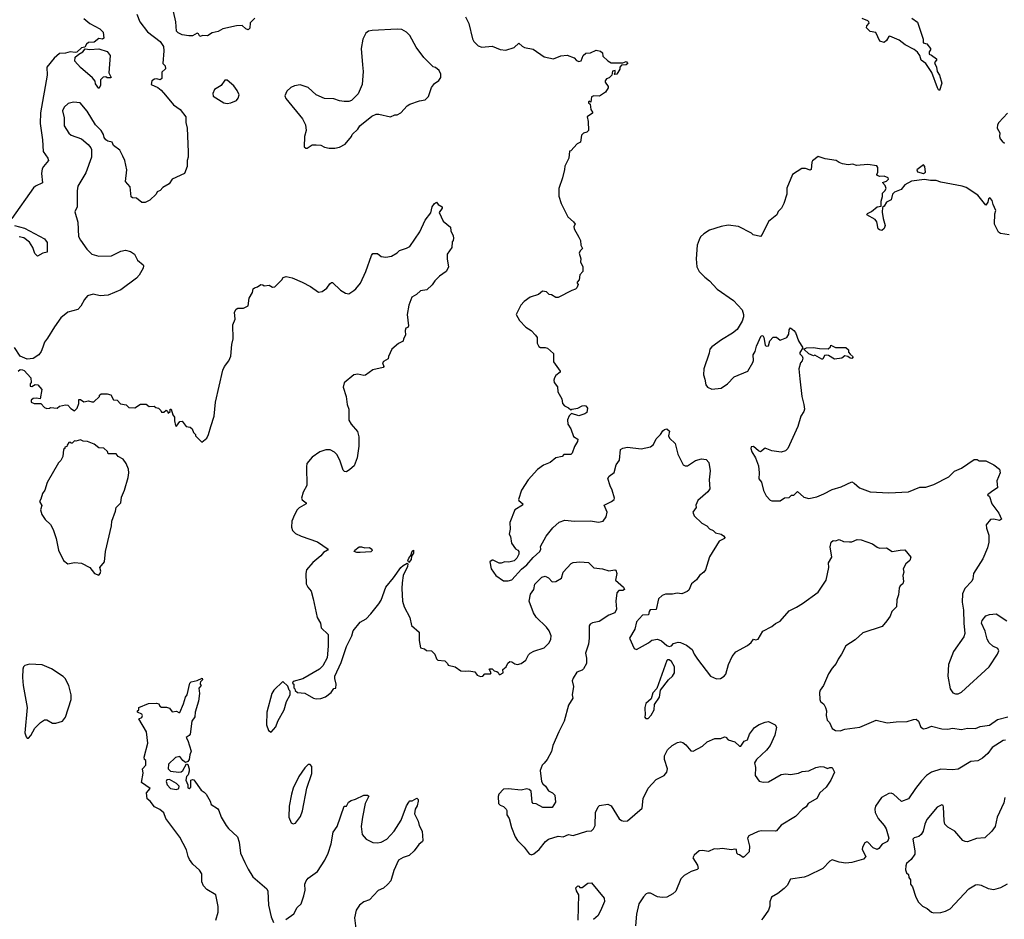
# Model space of a CAD drawing. Extents: x 2220520 to 2384350, y 721165 to 893491.
# Tile 36 of 256: x 2249490 to 2258004, y 756352 to 764134. Entities that reach past the tile are written whole.
import ezdxf

# ---------------------------------------------------------------- set-up
doc = ezdxf.new("R2010")
doc.units = 0

msp = doc.modelspace()

# ---------------------------------------------------------------- linework, layer by layer
at = {"layer": '0CON20XD'}
for points in [[(2250501.7, 764181.7), (2250530, 764115), (2250595, 764030), (2250705.5, 763945.5), (2250732.3, 763902.3), (2250736.2, 763865), (2250727.5, 763755), (2250747.5, 763735), (2250751.7, 763708.3), (2250718.3, 763681.7), (2250720, 763625), (2250705, 763613.3), (2250675, 763622.5), (2250655, 763620), (2250632.5, 763605), (2250627.5, 763575), (2250685, 763546.7), (2250713.3, 763525), (2250751.9, 763481.9), (2250819.1, 763399.1), (2250878, 763358), (2250927.8, 763295), (2250926.9, 763245), (2250937.3, 763195), (2250947.4, 762992.6), (2250945.6, 762945), (2250936.9, 762915), (2250937.8, 762865), (2250915, 762802.5), (2250807.5, 762755), (2250782.5, 762715), (2250727, 762683), (2250705, 762657.5), (2250680, 762645), (2250670, 762625), (2250615, 762572.5), (2250575, 762552.5), (2250545, 762552.5), (2250500.7, 762590.7), (2250465, 762592), (2250455, 762603.3), (2250445, 762687.5), (2250406, 762735), (2250415.6, 762835), (2250398.6, 762915), (2250383.1, 762955), (2250355, 763006.2), (2250302.5, 763045), (2250290, 763075), (2250252.7, 763082.7), (2250235, 763093.8), (2250221.2, 763115), (2250215, 763140), (2250195.8, 763175.8), (2250145.8, 763225), (2250074.3, 763344.3), (2250014.2, 763414.2), (2249955, 763420), (2249910.5, 763409.5), (2249875, 763376.7), (2249858.8, 763345), (2249873.9, 763286.1), (2249874.3, 763215), (2249915, 763153.3), (2249936.1, 763136.1), (2250025, 763103.8), (2250081.2, 763055), (2250106.1, 763026.1), (2250111.2, 763011.2), (2250110.8, 762945), (2250061.1, 762808.9), (2249991.4, 762695), (2249985.7, 762655), (2249986, 762515), (2249967.7, 762472.3), (2249993.2, 762383.2), (2249998.7, 762258.7), (2250015, 762226.2), (2250069.8, 762149.8), (2250114.6, 762104.6), (2250175, 762087.9), (2250285, 762091.5), (2250365, 762131.5), (2250405, 762140.6), (2250448.8, 762128.8), (2250482.5, 762105), (2250507.5, 762055), (2250556.2, 762015), (2250561.2, 762005), (2250558.8, 761985), (2250524, 761925), (2250500.9, 761899.1), (2250363.8, 761796.2), (2250255, 761750), (2250185, 761746.9), (2250125, 761760.6), (2250076.2, 761745), (2250051.4, 761715), (2250019.4, 761655), (2249992, 761628), (2249907.1, 761602.9), (2249845, 761554.4), (2249791.2, 761478.8), (2249731.7, 761378.3), (2249704.3, 761345.7), (2249689.1, 761300.9), (2249675.5, 761264.5), (2249655, 761233.8), (2249607.3, 761202.7), (2249555, 761197.5), (2249494.1, 761224.1), (2249445, 761298.8)], [(2251522.9, 764147.1), (2251484.3, 764105.7), (2251478.8, 764061.2), (2251465, 764046.7), (2251445, 764053.8), (2251415, 764083.3), (2251365, 764081.2), (2251245.5, 764054.5), (2251205, 764032.5), (2251155, 764022), (2251115, 763994), (2251075, 763996.2), (2251048.3, 763988.3), (2251035, 764012.5), (2251025, 764016.7), (2250985, 763993.8), (2250953.6, 763993.6), (2250895, 764003.3), (2250859.3, 764019.3), (2250846, 764036), (2250841.4, 764115), (2250819.4, 764205)], [(2250045, 764144), (2250095, 764102), (2250184.1, 764054.1), (2250212.5, 764025), (2250216.2, 763975), (2250205, 763966.7), (2250175, 763971.9), (2250135, 763940.9), (2250084.3, 763935.7), (2250067.6, 763922.4), (2250054.5, 763895.5), (2250025, 763890), (2249985.4, 763854.6), (2249969.6, 763850.4), (2249925, 763855.8), (2249885, 763844.3), (2249835, 763841.2), (2249788.9, 763801.1), (2249723.8, 763725), (2249726.4, 763655), (2249670.9, 763329.1), (2249666.8, 763235), (2249685.9, 763095), (2249692.3, 762995), (2249733.1, 762935), (2249738.6, 762915), (2249695.5, 762865), (2249685.3, 762844.7), (2249677.1, 762805), (2249686.4, 762723.6), (2249625.3, 762694.7), (2249610.6, 762679.4), (2249422.5, 762415)], [(2253345, 764160), (2253375, 764100), (2253405, 763970), (2253417.5, 763945), (2253455, 763907.5), (2253485, 763896.7), (2253576.1, 763906.1), (2253645, 763877.5), (2253695, 763870), (2253765, 763892.5), (2253805, 763930), (2253833.9, 763903.9), (2253854.1, 763894.1), (2253930.7, 763880.7), (2254025, 763813.8), (2254105, 763796.2), (2254168.8, 763821.2), (2254225, 763826), (2254285, 763803.3), (2254305, 763781.2), (2254325, 763771.2), (2254345, 763777.5), (2254362.5, 763825), (2254386.4, 763843.6), (2254425, 763846.7), (2254475, 763870), (2254511.7, 763861.7), (2254528.3, 763848.3), (2254531.7, 763818.3), (2254577, 763777), (2254605, 763761.2), (2254705, 763760), (2254735, 763772.5), (2254747.5, 763755), (2254735, 763743.3), (2254695, 763740), (2254680, 763725), (2254680, 763705), (2254655, 763662.5), (2254635, 763660), (2254630, 763665), (2254640, 763675), (2254640, 763695), (2254615, 763690), (2254610, 763655), (2254588.3, 763631.7), (2254565, 763622.5), (2254553.6, 763606.4), (2254553.3, 763595), (2254580, 763555), (2254580, 763545), (2254555, 763507.5), (2254505, 763473.3), (2254455, 763476.7), (2254435, 763467.5), (2254428.3, 763421.7), (2254415, 763430), (2254410, 763425), (2254410, 763415), (2254422.5, 763402.5), (2254427.7, 763357.7), (2254442.5, 763335), (2254442.5, 763325), (2254397.5, 763295), (2254406, 763255), (2254408.8, 763175), (2254395, 763160), (2254365, 763152.5), (2254347.5, 763135), (2254340, 763075), (2254310.7, 763059.3), (2254255, 763000), (2254243, 762997), (2254237.5, 762935), (2254203, 762867), (2254201.7, 762838.3), (2254182.5, 762765), (2254152.5, 762675), (2254153, 762607), (2254173.3, 762545), (2254229.5, 762429.5), (2254278.8, 762385), (2254292.5, 762365), (2254282.5, 762345), (2254283.3, 762325), (2254325, 762253.3)], [(2257205, 764148.6), (2257253, 764113), (2257303.3, 763965), (2257303.3, 763935), (2257334.2, 763924.2), (2257366.7, 763885), (2257367, 763873), (2257353.8, 763855), (2257353.3, 763835), (2257375, 763827.5), (2257417.5, 763795), (2257417.5, 763785), (2257402, 763765), (2257402.9, 763755), (2257417.5, 763725), (2257422.5, 763685), (2257443.1, 763655), (2257463.5, 763585), (2257445, 763522.5), (2257435, 763528.8), (2257427.5, 763545), (2257377.8, 763677.8), (2257326.8, 763756.7), (2257286.5, 763785), (2257274, 763825), (2257255, 763853.3), (2257225, 763876.7), (2257147, 763917), (2257095, 763957.5), (2257015, 763992.5), (2257005, 763987.5), (2256985.5, 763954.5), (2256965, 763936), (2256929.2, 763949.2), (2256893, 764023), (2256845, 764031.2), (2256812.5, 764065), (2256815, 764080), (2256836, 764104), (2256833.3, 764115), (2256825, 764125.8), (2256773.9, 764143.9)], [(2252215, 763022.5), (2252255, 763032.5), (2252303, 763057), (2252360, 763125), (2252365, 763140), (2252413, 763187), (2252432.5, 763215), (2252535, 763300), (2252573, 763317), (2252595, 763317.5), (2252697, 763293), (2252735, 763312.5), (2252755, 763312.5), (2252785, 763327.5), (2252840.7, 763389.3), (2252865, 763402.5), (2252948.3, 763431.7), (2252995, 763440), (2253025, 763470), (2253051.2, 763548.8), (2253077, 763583), (2253113, 763607), (2253132.5, 763635), (2253133, 763663), (2253117.5, 763695), (2253085, 763720), (2253065, 763727.5), (2252985, 763807.5), (2252917.7, 763897.7), (2252865, 763997.5), (2252835, 764026.7), (2252795, 764048.8), (2252755, 764052), (2252538.3, 764041.7), (2252506.1, 764033.9), (2252482.3, 764017.7), (2252456.2, 763965), (2252444.1, 763885.9), (2252454.2, 763745), (2252460, 763685), (2252451.2, 763575), (2252416.1, 763493.9), (2252360, 763435), (2252335, 763427.5), (2252297, 763427), (2252255, 763433.3), (2252205, 763450), (2252125, 763453.3), (2252055, 763483.3), (2251985, 763546.7), (2251915, 763571.2), (2251865, 763561.2), (2251835, 763546.7), (2251800, 763515), (2251783.3, 763475), (2251791.7, 763451.7), (2251935, 763277.5), (2251961.2, 763225), (2251966.7, 763175), (2251953.3, 763125), (2251950, 763035), (2251963, 763023), (2251975, 763022.5), (2252018.3, 763051.7), (2252055, 763052.5), (2252095, 763047.5), (2252125, 763032.5), (2252165, 763022.5), (2252215, 763022.5)], [(2250175, 763540), (2250145, 763580), (2250141.7, 763601.7), (2250120, 763630), (2250015, 763721.5), (2249967.2, 763775), (2249970.3, 763809.7), (2250002.5, 763837.5), (2250036.7, 763855), (2250057.3, 763882.7), (2250095, 763876.2), (2250175, 763883.1), (2250245, 763860), (2250273.3, 763825), (2250260, 763675), (2250280, 763635), (2250275, 763630), (2250245, 763630), (2250235, 763640), (2250211.7, 763638.3), (2250190, 763615), (2250190, 763565), (2250175, 763540)], [(2251285, 763408), (2251315, 763414), (2251363.9, 763436.1), (2251380, 763455), (2251386.7, 763485), (2251371.2, 763521.2), (2251341.2, 763561.2), (2251285, 763612.5), (2251265, 763612.5), (2251231.2, 763565), (2251175, 763530), (2251161.2, 763495), (2251163, 763473), (2251254.2, 763414.2), (2251285, 763408)], [(2258032.5, 763325), (2257956.7, 763245), (2257946.2, 763225), (2257944, 763195), (2257966.7, 763155), (2257963.3, 763125), (2257970, 763105), (2257985, 763082.5), (2258006.4, 763066.4)], [(2258045, 762272.9), (2257972.5, 762285), (2257954.2, 762295), (2257920, 762365), (2257922, 762455), (2257932.5, 762485), (2257908, 762535), (2257899.5, 762569.5), (2257885, 762586.7), (2257875, 762592.5), (2257867.5, 762585), (2257862.5, 762555), (2257845, 762530), (2257775, 762617.5), (2257673.6, 762683.6), (2257640, 762695), (2257455, 762727.5), (2257415, 762742.5), (2257365, 762741.9), (2257315, 762751.4), (2257201.2, 762738.8), (2257145, 762706.2), (2257112.5, 762665), (2257055, 762642), (2257038, 762625), (2257026.7, 762575), (2256984.2, 762555.8), (2256965, 762520), (2256950, 762510), (2256949.4, 762469.4), (2256955.6, 762415), (2256974.3, 762355), (2256965, 762328.8), (2256945, 762312), (2256925.7, 762315.7), (2256915, 762326.2), (2256901.1, 762385), (2256887.5, 762405), (2256816.7, 762445), (2256821.2, 762458.8), (2256856.7, 762475), (2256904.2, 762515.8), (2256938.3, 762521.7), (2256940, 762565), (2256952, 762605), (2256950, 762635), (2256972.5, 762655), (2256982.5, 762675), (2256975, 762700), (2256950, 762725), (2256985, 762737.5), (2257002.5, 762755), (2257000, 762765), (2256965, 762781.2), (2256925, 762778.8), (2256907, 762787), (2256902.5, 762795), (2256910, 762815), (2256911.2, 762855), (2256901.2, 762871.2), (2256825, 762882.5), (2256725, 762873.3), (2256695, 762883.3), (2256655, 762880), (2256605, 762887.5), (2256575, 762897.5), (2256550, 762915), (2256455, 762931.2), (2256395, 762950), (2256347, 762913), (2256339.3, 762900.7), (2256333, 762837), (2256325, 762833.3), (2256285, 762846.7), (2256253.6, 762846.4), (2256172.5, 762795), (2256123.6, 762676.4), (2256123.3, 762625), (2256096.4, 762543.6), (2256077.5, 762505), (2256050, 762475), (2256037.5, 762445), (2255965, 762387.5), (2255910, 762275), (2255895, 762257.5), (2255833, 762273), (2255817, 762287), (2255705, 762346.7), (2255615, 762356.7), (2255555, 762346.7), (2255455, 762312.5), (2255405, 762282.5), (2255377.5, 762255), (2255365, 762230), (2255347.5, 762185), (2255340, 762065), (2255346.7, 761995), (2255366.4, 761956.4), (2255416.1, 761906.1), (2255455, 761876.7), (2255522.7, 761802.7), (2255662.5, 761705), (2255737.5, 761625), (2255750, 761585), (2255750, 761565), (2255736.7, 761525), (2255693.3, 761455), (2255655, 761421.2), (2255560, 761365), (2255474, 761305), (2255458, 761285), (2255451.4, 761248.6), (2255405.7, 761115), (2255402.7, 761062.7), (2255416, 761025), (2255423.3, 760975), (2255437.5, 760955), (2255475, 760938.8), (2255555, 760948), (2255610, 760985), (2255667.5, 761045), (2255786, 761095), (2255830.9, 761169.1), (2255836.1, 761186.1), (2255833.3, 761235), (2255850.8, 761265), (2255861.3, 761308.7), (2255900.5, 761399.5), (2255915, 761402.5), (2255925.9, 761385.9), (2255935, 761320), (2255945, 761310), (2255965, 761312.5), (2255977.5, 761355), (2256005, 761387.5), (2256035, 761387.5), (2256065, 761363.3), (2256123.9, 761386.1), (2256140, 761415), (2256145, 761450), (2256155, 761470), (2256185, 761446.2), (2256197.4, 761427.4), (2256225.8, 761355.8), (2256262.5, 761295), (2256237.5, 761255), (2256237.5, 761245), (2256257.5, 761225), (2256262.5, 761205), (2256256.7, 761183.3), (2256242.5, 761165), (2256228.8, 761115), (2256236.4, 761026.4), (2256253.8, 760875), (2256272, 760805), (2256276, 760765), (2256272, 760745), (2256246.1, 760703.9), (2256218, 760615), (2256133.8, 760425), (2256112.5, 760405), (2256075, 760392.5), (2255994.5, 760404.5), (2255935, 760428.6), (2255895, 760396.7), (2255877.5, 760405), (2255835, 760442.5), (2255815, 760440), (2255813.6, 760423.6), (2255822.5, 760395), (2255853.8, 760345), (2255877.5, 760275), (2255885.9, 760214.1), (2255882.7, 760162.7), (2255903.6, 760133.6), (2255922.7, 760062.7), (2255944, 760015), (2255979.3, 759979.3), (2255995, 759971.2), (2256066.4, 759973.6), (2256105, 759997.5), (2256145, 760000), (2256165, 760020), (2256185, 760022.5), (2256215, 760052.5), (2256270, 760005), (2256315, 759993.3), (2256383.9, 760006.1), (2256445, 760033.8), (2256515, 760068.8), (2256595, 760094.2), (2256685, 760136.2), (2256705, 760126.2), (2256753.3, 760085), (2256845, 760049.2), (2257005, 760041.4), (2257175, 760051.2), (2257275, 760090), (2257325, 760091.4), (2257395, 760112.5), (2257525, 760179.2), (2257575, 760229.2), (2257633.3, 760255), (2257745, 760330), (2257769.3, 760329.3), (2257788.3, 760318.3), (2257845, 760317.5), (2257914.1, 760284.1), (2257963.8, 760245), (2257967.5, 760215), (2257940, 760145), (2257946.2, 760085), (2257905, 760060), (2257860, 760025), (2257875, 760010), (2257897.5, 759945), (2257957.8, 759865), (2257981.2, 759815), (2257962.7, 759802.7), (2257915, 759812.2), (2257885, 759810), (2257848.8, 759765), (2257850, 759735), (2257871.2, 759675), (2257871.2, 759615), (2257860, 759565), (2257819.3, 759470.7), (2257736.7, 759345), (2257733, 759297), (2257723.6, 759276.4), (2257663.3, 759215), (2257642.3, 759167.7), (2257639.2, 759095), (2257652.5, 759025), (2257654.2, 758915), (2257663.3, 758825), (2257653.3, 758795), (2257565, 758667.5), (2257522.5, 758555), (2257516.7, 758455), (2257536, 758345), (2257560.3, 758310.3), (2257582.3, 758302.3), (2257605, 758303.8), (2257635, 758316.7), (2257872.5, 758535), (2257946.7, 758645), (2257956.7, 758675), (2257947.5, 758695), (2257905, 758716.2), (2257874, 758745), (2257857.5, 758775), (2257840, 758845), (2257806.7, 758915), (2257811.7, 758938.3), (2257845, 758978.8), (2257875, 758989.2), (2257935, 758993.8), (2258025, 758933.8)], [(2257305, 762803.8), (2257322.5, 762815), (2257317.5, 762865), (2257305, 762877.5), (2257247.5, 762835), (2257255, 762817.5), (2257305, 762803.8)], [(2249477, 761093), (2249495, 761108.8), (2249513.3, 761106.7), (2249529.7, 761099.7), (2249587.5, 761035), (2249590, 760995), (2249580, 760985), (2249580, 760965), (2249595, 760960), (2249622.5, 760977.5), (2249647, 760977), (2249680, 760935), (2249666.2, 760853.8), (2249635, 760860), (2249605, 760857.5), (2249588.3, 760841.7), (2249590, 760825), (2249615, 760813.3), (2249673.3, 760813.3), (2249705, 760780), (2249725, 760770), (2249747, 760773), (2249755, 760780), (2249815, 760772.5), (2249835, 760790), (2249885, 760802.5), (2249905, 760800), (2249930.7, 760770.7), (2249965, 760750), (2249987.5, 760775), (2250000, 760815), (2250001.7, 760848.3), (2250015, 760850), (2250045, 760830), (2250085, 760837.5), (2250115, 760827.5), (2250131.7, 760828.3), (2250180, 760875), (2250180, 760885), (2250193, 760897), (2250245, 760897.5), (2250279.3, 760889.3), (2250300, 760845), (2250331.7, 760841.7), (2250361.7, 760811.7), (2250411.7, 760801.7), (2250435, 760780), (2250485, 760777.5), (2250535, 760807.5), (2250583, 760807), (2250608.3, 760788.3), (2250651.7, 760791.7), (2250668.3, 760778.3), (2250690, 760775), (2250710, 760755), (2250715, 760740), (2250735, 760740), (2250757.5, 760757.5), (2250768.3, 760748.3), (2250775, 760730), (2250790, 760745), (2250790, 760765), (2250800, 760765), (2250813.3, 760715), (2250827.5, 760695), (2250827.5, 760665), (2250837.5, 760625), (2250845, 760617.5), (2250875, 760657.5), (2250895, 760662.5), (2250930, 760615), (2250965, 760610), (2250980, 760595), (2250993, 760563), (2251010, 760545), (2251010, 760535), (2251065, 760480), (2251107.5, 760515), (2251123.3, 760545), (2251144, 760615), (2251172.9, 760705), (2251184.5, 760825.5), (2251247.7, 761102.3), (2251261.2, 761135), (2251297.7, 761182.3), (2251316.7, 761225), (2251323.3, 761325), (2251336.7, 761375), (2251333.3, 761495), (2251352.5, 761545), (2251347.5, 761605), (2251360.7, 761629.3), (2251375, 761637.5), (2251425, 761640), (2251465, 761660), (2251473.6, 761726.4), (2251502.5, 761775), (2251510, 761805), (2251520, 761815), (2251546.7, 761823.3), (2251575, 761842.5), (2251591.7, 761841.7), (2251605, 761832.5), (2251647.5, 761837.5), (2251675, 761820), (2251695, 761822.5), (2251757.5, 761885), (2251767, 761903), (2251795, 761913.3), (2251845, 761902.5), (2251933.6, 761863.6), (2252005, 761827.5), (2252075, 761777.5), (2252105, 761782.5), (2252145, 761812.5), (2252170.7, 761849.3), (2252185, 761860), (2252195, 761860), (2252265, 761793.3), (2252308.3, 761768.3), (2252335, 761763.8), (2252379.4, 761790.6), (2252398, 761805), (2252435.8, 761855), (2252484.3, 761955.7), (2252533.3, 762095), (2252545, 762112.5), (2252585, 762112.5), (2252616.4, 762086.4), (2252655, 762080), (2252705, 762090), (2252753.6, 762116.4), (2252775, 762137.5), (2252835, 762156.7), (2252865, 762173.3), (2252949.4, 762300.6), (2252995, 762400), (2253046.1, 762463.9), (2253056.2, 762515), (2253077.5, 762545), (2253095, 762556.7), (2253107.5, 762535), (2253142.5, 762515), (2253142.5, 762505), (2253117.5, 762465), (2253150.7, 762390.7), (2253215, 762340), (2253218.3, 762308.3), (2253237.5, 762265), (2253240, 762245), (2253237.5, 762225), (2253228.3, 762211.7), (2253227.5, 762165), (2253187.5, 762105), (2253186.2, 762065), (2253197, 761993), (2253177.5, 761955), (2253120, 761915), (2253080, 761875), (2253057.9, 761842.1), (2253011.2, 761798.8), (2252955, 761790), (2252922.3, 761757.7), (2252881.2, 761735), (2252853.9, 761666.1), (2252842, 761585), (2252853, 761487), (2252845, 761472.5), (2252830, 761465), (2252823, 761447), (2252827.5, 761405), (2252807.5, 761375), (2252805, 761352.5), (2252766.4, 761333.6), (2252707.5, 761285), (2252678.3, 761221.7), (2252675, 761200), (2252635, 761177.5), (2252627.5, 761165), (2252637.5, 761135), (2252632.5, 761125), (2252544.2, 761105.8), (2252479.3, 761060.7), (2252465, 761057.5), (2252415, 761066.7), (2252378.3, 761061.7), (2252296.4, 760993.6), (2252286.2, 760955), (2252312.5, 760875), (2252322.9, 760805), (2252335.7, 760765), (2252335, 760670), (2252355, 760636.7), (2252410.7, 760570.7), (2252423.3, 760525), (2252423.8, 760445), (2252408, 760345), (2252382.5, 760275), (2252345, 760242.5)], [(2249445, 762354.5), (2249530.7, 762330.7), (2249705, 762237.5), (2249726.4, 762206.4), (2249726.2, 762123.8), (2249690, 762115), (2249645, 762090), (2249621.7, 762111.7), (2249603.3, 762165), (2249575, 762208.9), (2249525, 762246.8), (2249485, 762255.3)], [(2254325, 762253.3), (2254340, 762225), (2254343.6, 762183.6), (2254357.5, 762155), (2254337.5, 762135), (2254327.5, 762115), (2254342.5, 762065), (2254340.7, 762040.7), (2254360, 761995), (2254360, 761955), (2254333.9, 761926.1), (2254327, 761883), (2254310, 761865), (2254310, 761855), (2254320, 761845), (2254307.5, 761815), (2254295, 761802.5), (2254265, 761792.5), (2254145, 761730), (2254125, 761732.5), (2254090, 761755), (2254068.3, 761758.3), (2254045, 761780), (2254010, 761785), (2253975, 761756.7), (2253905, 761733.3), (2253852.3, 761697.7), (2253822.5, 761665), (2253782.5, 761585), (2253812.3, 761532.3), (2253867.5, 761475), (2253912.5, 761445), (2253950, 761405), (2253963.8, 761383.8), (2253965.6, 761335), (2253977.9, 761307.9), (2253995, 761298), (2254035, 761300), (2254053.9, 761293.9), (2254105, 761247.5), (2254106.7, 761175), (2254163.3, 761095), (2254162.5, 761085), (2254126.7, 761055), (2254113.3, 761035), (2254107.5, 761015), (2254112.5, 760995), (2254139.2, 760959.2), (2254143.8, 760915), (2254178.8, 760855), (2254183, 760813), (2254200, 760795), (2254235.9, 760775.9), (2254255, 760760), (2254263.6, 760766.4), (2254315, 760774), (2254355, 760794.2), (2254375, 760795.7), (2254385, 760793.3), (2254400, 760775), (2254393.6, 760736.4), (2254376.1, 760723.9), (2254325, 760706.7), (2254263, 760727), (2254241.7, 760708.3), (2254225.9, 760674.1), (2254230, 760635), (2254256.2, 760595), (2254279.3, 760529.3), (2254316.1, 760506.1), (2254313.3, 760485), (2254286.4, 760443.6), (2254266.7, 760385), (2254256.4, 760373.6), (2254195, 760372.5), (2254180, 760355), (2254125, 760343.3), (2254077.5, 760305), (2254018.3, 760281.7), (2253966.8, 760243.2), (2253885.8, 760154.2), (2253828, 760065), (2253802, 759985), (2253805, 759973.8), (2253840, 759945), (2253836.7, 759935), (2253772, 759895), (2253728.8, 759785), (2253731.7, 759728.3), (2253723.8, 759685), (2253733.8, 759665), (2253743.8, 759605), (2253777, 759557), (2253796.7, 759546.7), (2253806.7, 759535), (2253805, 759510), (2253790, 759475), (2253765, 759453.3), (2253719.3, 759440.7), (2253685, 759443.3), (2253653.9, 759433.9), (2253635, 759433.8), (2253585, 759458.8), (2253575, 759458.8), (2253556.7, 759445), (2253566.7, 759385), (2253607.5, 759325), (2253675, 759280), (2253715, 759280), (2253745, 759290), (2253827.9, 759382.1), (2253875, 759418), (2253929.4, 759480.6), (2253989.2, 759535), (2253996, 759555), (2253994.2, 759575.8), (2254042.7, 759667.3), (2254100.5, 759739.5), (2254155, 759786.7), (2254205, 759803.8), (2254286.4, 759796.4), (2254425, 759799.2), (2254495, 759788), (2254535, 759796.7), (2254562.5, 759835), (2254568.8, 759875), (2254543.3, 759935), (2254608.8, 759965), (2254630, 759985), (2254632.5, 759995), (2254613.3, 760065), (2254595, 760102.5), (2254576.7, 760165), (2254587.5, 760185), (2254631.7, 760218.3), (2254646.7, 760285), (2254676, 760325), (2254684.1, 760415.9), (2254705, 760428.8), (2254745, 760436.2), (2254865, 760422), (2254945, 760438.8), (2254970.5, 760459.5), (2254992.7, 760507.3), (2255032.5, 760545), (2255052.3, 760577.7), (2255065, 760588.8), (2255085, 760593.8), (2255108.8, 760575), (2255101.2, 760535), (2255108.8, 760515), (2255159.1, 760469.1), (2255180, 760375), (2255226.7, 760285), (2255245, 760276), (2255265, 760276), (2255335, 760322.5), (2255384.4, 760335.6), (2255425, 760330), (2255449.4, 760305), (2255461.3, 760231.3), (2255450.9, 760155), (2255457.8, 760075), (2255439.8, 760050.2), (2255353.8, 759975), (2255336.7, 759935), (2255339.2, 759915), (2255310, 759875), (2255321.7, 759841.7), (2255389.5, 759779.5), (2255432.5, 759755), (2255455, 759730), (2255486.1, 759716.1), (2255507.5, 759695), (2255555, 759683.3), (2255575, 759670), (2255586.2, 759655), (2255583.3, 759645), (2255537.7, 759622.3), (2255455, 759487.5), (2255420, 759375), (2255405.9, 759354.1), (2255367.5, 759325), (2255341.7, 759288.3), (2255300, 759255), (2255275, 759200), (2255263, 759187), (2255215, 759166.7), (2255175, 759172.5), (2255135, 759164), (2255075, 759164), (2255045, 759153.8), (2255014, 759125), (2254995, 759032.5), (2254941.7, 759028.3), (2254932, 759015), (2254927.5, 758985), (2254875, 758982), (2254825, 758926), (2254808.7, 758861.3), (2254763.3, 758785), (2254802.5, 758695), (2254825, 758687.5), (2254928.8, 758745), (2254955, 758767.5), (2255005, 758774.3), (2255040, 758760), (2255085, 758720), (2255105, 758712.9), (2255125, 758716.7), (2255145, 758737.5), (2255185, 758750), (2255205, 758747.5), (2255255, 758723.3), (2255306.4, 758686.4), (2255322.5, 758645), (2255351.2, 758601.2), (2255464.1, 758454.1), (2255515, 758431.2), (2255550, 758435), (2255582.5, 758455), (2255595, 758472.5), (2255619.2, 758555), (2255652, 758625), (2255683.7, 758666.3), (2255785, 758720), (2255814.5, 758745.5), (2255835, 758776.7), (2255855, 758770), (2255875, 758776.7), (2255915, 758843.3), (2255995, 758883.8), (2256025, 758910), (2256065, 758932), (2256145, 759020), (2256208.6, 759051.4), (2256258.8, 759085), (2256395, 759183.3), (2256464.2, 759285), (2256487.5, 759395), (2256484, 759435), (2256513.8, 759485), (2256498, 759575), (2256507.5, 759615), (2256525, 759630), (2256545, 759627.5), (2256575, 759636.7), (2256615, 759620), (2256665, 759616.2), (2256685, 759616.7), (2256731.7, 759638.3), (2256766.1, 759636.1), (2256865, 759598.8), (2256905, 759570), (2256925, 759563.3), (2256985, 759566), (2257035, 759534), (2257105, 759546.7), (2257145, 759547.5), (2257196.7, 759485), (2257186.7, 759455), (2257153.6, 759426.4), (2257130, 759385), (2257136.7, 759355), (2257126.7, 759325), (2257131.2, 759275), (2257125.8, 759254.2), (2257104.1, 759235.9), (2257093.9, 759216.1), (2257090.7, 759159.3), (2257076.2, 759115), (2257072.5, 759055), (2257032.5, 759015), (2257016.7, 758975), (2256987.5, 758935), (2256947.5, 758885), (2256779.7, 758830.3), (2256715, 758770.8), (2256632.7, 758717.3), (2256597.8, 758645), (2256566.9, 758603.1), (2256549.1, 758565), (2256514.4, 758525), (2256484.2, 758475), (2256441.2, 758375), (2256412, 758335), (2256405.9, 758314.1), (2256408.6, 758255), (2256416, 758235), (2256445, 758212), (2256459.4, 758185), (2256465.8, 758154.2), (2256463.8, 758115), (2256473.3, 758075), (2256493.3, 758055), (2256515, 758002.5), (2256545, 757986.2), (2256585, 757983.8), (2256625, 757996), (2256755.6, 758014.4), (2256895, 758075.8), (2256990.9, 758050.9), (2257069.5, 758060.5), (2257165, 758062.5), (2257218, 758082), (2257243.6, 758083.6), (2257263.3, 758065), (2257282.9, 758012.9), (2257305, 758001.1), (2257335, 758004.4), (2257375, 758024.3), (2257465, 758000.6), (2257515, 757996.9), (2257555, 758005.5), (2257635, 757994.5), (2257685, 758004.4), (2257755, 758003.1), (2257795, 758020), (2257877.2, 758032.8), (2257945, 758081.2), (2258035, 758103.3)], [(2256435, 761197.5), (2256425, 761197.5), (2256365, 761232.5), (2256355, 761227.5), (2256314.1, 761244.1), (2256270, 761285), (2256293.9, 761296.1), (2256355, 761297.5), (2256405, 761288.8), (2256481.7, 761288.3), (2256500, 761305), (2256505, 761320), (2256545, 761297.5), (2256635, 761297.5), (2256657, 761277), (2256658.3, 761258.3), (2256670.7, 761240.7), (2256697, 761217), (2256685, 761203.3), (2256670, 761205), (2256650.7, 761220.7), (2256625, 761227.5), (2256600, 761205), (2256535, 761198.8), (2256485, 761228.8), (2256465, 761233.3), (2256450.7, 761229.3), (2256435, 761197.5)], [(2250175, 759330), (2250186.7, 759343.3), (2250192.5, 759365), (2250182.5, 759395), (2250222, 759445), (2250232, 759535), (2250283.3, 759755), (2250286.7, 759795), (2250318.3, 759881.7), (2250323.8, 759915), (2250364.1, 759955.9), (2250370.8, 760005), (2250395.5, 760064.5), (2250428, 760175), (2250434, 760215), (2250431.2, 760245), (2250410, 760295), (2250385, 760332.5), (2250340, 760355), (2250325, 760380), (2250255, 760380), (2250248.3, 760398.3), (2250217, 760427), (2250175, 760430), (2250135, 760463.3), (2250076.4, 760486.4), (2250038.3, 760488.3), (2250015, 760500), (2249975, 760487.5), (2249965, 760490), (2249945, 760470), (2249935, 760470), (2249925, 760480), (2249915, 760477.5), (2249900, 760455), (2249898.3, 760441.7), (2249880, 760435), (2249880, 760425), (2249870, 760415), (2249862.5, 760355), (2249845, 760320), (2249825, 760300), (2249728.3, 760131.7), (2249707.5, 760065), (2249687.5, 760035), (2249673.6, 759986.4), (2249660, 759965), (2249681.7, 759931.7), (2249671.2, 759895), (2249680, 759855), (2249710.5, 759810.5), (2249756.1, 759766.1), (2249780, 759725), (2249806, 759645), (2249825.9, 759545.9), (2249867.5, 759455), (2249905, 759427.5), (2249965, 759437.5), (2250025, 759432.5), (2250095, 759396.7), (2250137.5, 759345), (2250175, 759330)], [(2252345, 760242.5), (2252317, 760223), (2252300, 760225), (2252288.3, 760238.3), (2252262.5, 760315), (2252235, 760370), (2252213, 760393), (2252175, 760412.5), (2252137, 760413), (2252085, 760396.7), (2252020.5, 760349.5), (2251973.3, 760295), (2251968.8, 760265), (2251972.9, 760105), (2251942.1, 760047.9), (2251926, 759995), (2251931.7, 759981.7), (2251966.7, 759955), (2251966.7, 759945), (2251907.9, 759912.1), (2251890, 759895), (2251865, 759852.5), (2251844.2, 759795.8), (2251841.2, 759745), (2251850, 759715), (2251875, 759688.8), (2251925, 759666), (2252065, 759618.8), (2252157.5, 759555), (2252152.5, 759545), (2252116.1, 759523.9), (2252093.3, 759495), (2252025, 759440), (2251970, 759375), (2251963.3, 759345), (2251966.7, 759255), (2251982.5, 759225), (2252011.7, 759191.7), (2252026.7, 759125), (2252063, 758963), (2252090, 758915), (2252097.5, 758875), (2252156.1, 758816.1), (2252156.7, 758715), (2252147.5, 758615), (2252112.5, 758545), (2252083.6, 758516.4), (2251937, 758433), (2251855, 758410), (2251850, 758395), (2251860, 758385), (2251860, 758355), (2251870, 758345), (2251871.7, 758331.7), (2251893, 758313), (2251957, 758307), (2252030, 758265), (2252055, 758260), (2252095, 758263.3), (2252135, 758277.5), (2252182.5, 758315), (2252205, 758350), (2252225, 758352.5), (2252227.5, 758385), (2252213.8, 758435), (2252216.2, 758455), (2252268.8, 758575), (2252315, 758712.5), (2252362, 758805), (2252372.3, 758847.7), (2252435, 758922.5), (2252485, 758952.5), (2252527.5, 758995), (2252595, 759080), (2252615, 759112.5), (2252655, 759226.7), (2252723.3, 759305), (2252786.7, 759395), (2252806, 759414), (2252841.7, 759431.7), (2252847.5, 759427.5), (2252843.3, 759405), (2252806.7, 759325), (2252798.3, 759261.7), (2252794, 759215), (2252800.8, 759105), (2252814.2, 759055), (2252864.1, 758964.1), (2252879.2, 758895), (2252943.3, 758835), (2252943.3, 758765), (2252955, 758700), (2252991.7, 758691.7), (2253008.3, 758678.3), (2253050, 758675), (2253080, 758645), (2253093.3, 758605), (2253105, 758592.5), (2253165, 758587.5), (2253190, 758565), (2253195, 758550), (2253255, 758537.5), (2253305, 758502.5), (2253345, 758497.5), (2253375, 758502.5), (2253425, 758492.5), (2253446.2, 758465), (2253475, 758452), (2253493.8, 758456.2), (2253513, 758477), (2253560, 758475), (2253567.5, 758485), (2253550, 758515), (2253555, 758520), (2253575, 758520), (2253593, 758503), (2253617, 758497), (2253628.3, 758488.3), (2253635, 758470), (2253645, 758470), (2253670, 758485), (2253668.3, 758511.7), (2253697.5, 758535), (2253711.7, 758568.3), (2253728.3, 758581.7), (2253745, 758580), (2253772.3, 758562.3), (2253795, 758556.2), (2253827.5, 758565), (2253867.5, 758595), (2253890.3, 758639.7), (2253905, 758655.8), (2253935, 758671.1), (2254025, 758699.2), (2254067.6, 758742.4), (2254083.1, 758775), (2254085.6, 758805), (2254067.8, 758847.8), (2254045, 758878.6), (2253955, 758965.8), (2253932.7, 759002.7), (2253896, 759105), (2253907.5, 759165), (2253935.6, 759204.4), (2253945, 759250), (2254005, 759313.3), (2254035, 759319.2), (2254063.3, 759305), (2254095, 759272.5), (2254125.9, 759274.1), (2254175.8, 759304.2), (2254190, 759355), (2254258.6, 759431.4), (2254275, 759440), (2254335, 759443.8), (2254407.7, 759437.7), (2254455, 759393.3), (2254530, 759385), (2254585, 759366.2), (2254635, 759376.7), (2254645, 759372.5), (2254654, 759345), (2254642.5, 759285), (2254712.5, 759225), (2254720, 759205), (2254705, 759197.5), (2254672.3, 759197.7), (2254652.3, 759177.7), (2254646.2, 759105), (2254652, 759035), (2254635.5, 759004.5), (2254585, 758982.5), (2254501.7, 758928.3), (2254442.3, 758917.7), (2254424.1, 758905.9), (2254415, 758890), (2254414.2, 758785), (2254407.3, 758732.7), (2254384, 758655), (2254392.3, 758612.3), (2254390, 758565), (2254365, 758517.5), (2254353.6, 758506.4), (2254309.2, 758490.8), (2254275, 758437.5), (2254266, 758415), (2254278, 758365), (2254266.2, 758295), (2254273.3, 758265), (2254236.1, 758203.9), (2254198.8, 758065), (2254151.2, 757975), (2254101.2, 757855), (2254090, 757805), (2254050, 757735), (2254025, 757703.3), (2254008.8, 757685), (2253989.3, 757640.7), (2254003.3, 757545), (2254012.5, 757525), (2254037.5, 757505), (2254063.6, 757463.6), (2254097.3, 757447.3), (2254116.7, 757425), (2254122.5, 757365), (2254095, 757320), (2254015, 757320), (2253955, 757352.5), (2253930, 757355), (2253922.5, 757365), (2253911.7, 757461.7), (2253896.4, 757476.4), (2253875, 757480), (2253825, 757470), (2253715, 757480), (2253675, 757477.5), (2253632.5, 757435), (2253626.7, 757415), (2253630, 757355), (2253645, 757340), (2253675, 757327.5), (2253697.5, 757305), (2253703, 757293), (2253702.5, 757255), (2253723.3, 757225), (2253743.8, 757145), (2253773.3, 757065), (2253793.6, 757033.6), (2253852.5, 756975), (2253895, 756920), (2253915, 756910), (2253935, 756917.5), (2253982.5, 756955), (2254036.1, 757023.9), (2254064.1, 757045.9), (2254145, 757071.2), (2254190, 757065), (2254235, 757086.7), (2254275, 757077.5), (2254395, 757113.8), (2254435, 757118.8), (2254453.3, 757135), (2254465.8, 757165), (2254467.8, 757275), (2254492.5, 757325), (2254505, 757337.5), (2254575, 757347.1), (2254603.3, 757335), (2254675, 757220), (2254695, 757206.2), (2254715, 757202), (2254746.7, 757205), (2254872, 757315), (2254882.8, 757397.2), (2254924.7, 757485.3), (2254995, 757560.6), (2255062, 757595), (2255085.6, 757625), (2255091.4, 757655), (2255065.7, 757735), (2255065.8, 757765), (2255091.2, 757818.8), (2255133.3, 757855), (2255179.5, 757880.5), (2255205, 757886.2), (2255225, 757881.2), (2255251.7, 757861.7), (2255295, 757810), (2255315, 757806.7), (2255395, 757848.8), (2255435, 757888), (2255500, 757915), (2255553.6, 757916.4), (2255585, 757930), (2255595, 757927.5), (2255617.5, 757905), (2255675, 757888.8), (2255715, 757850), (2255725, 757850), (2255755, 757893.3), (2255782.5, 757905), (2255800, 757955), (2255845, 758012.5), (2255885, 758037.5), (2255935, 758057.5), (2255965, 758062.5), (2256022.5, 758035), (2256033.3, 758015), (2256020, 757945), (2255980.8, 757855), (2255949.2, 757815), (2255862, 757735), (2255844.3, 757705), (2255854.1, 757664.1), (2255850, 757595), (2255885, 757546.7), (2255918.3, 757538.3), (2255965, 757540.8), (2256075.9, 757604.1), (2256115, 757611.2), (2256155, 757606), (2256224.3, 757615.7), (2256255, 757631.9), (2256315, 757637.5), (2256374.5, 757665.5), (2256415, 757672.9), (2256445, 757672), (2256475, 757657.5), (2256495, 757666.7), (2256515, 757666.7), (2256536.2, 757623.8), (2256503.8, 757555), (2256465, 757496.7), (2256410, 757445), (2256383, 757397), (2256307.5, 757355), (2256290, 757325), (2256260, 757305), (2256197.7, 757242.3), (2256074.2, 757165.8), (2256035, 757118.8), (2256025, 757114), (2255905, 757117.5), (2255875, 757112.5), (2255794.3, 757075.7), (2255784, 757055), (2255801.2, 756985), (2255796.7, 756935), (2255755, 756892.5), (2255745, 756887.5), (2255715, 756910), (2255701.7, 756911.7), (2255690, 756925), (2255687.5, 756955), (2255675, 756960), (2255645, 756952.5), (2255565, 756964), (2255525, 756958.8), (2255495, 756962.5), (2255445, 756940), (2255395, 756948.8), (2255365, 756943.3), (2255323, 756907), (2255311.2, 756885), (2255351.2, 756821.2), (2255357, 756793), (2255347.5, 756782.5), (2255295.5, 756764.5), (2255235, 756732.2), (2255207.1, 756702.9), (2255164.4, 756595), (2255138.5, 756571.5), (2255085, 756544.5), (2255045, 756541.5), (2255005, 756547.1), (2254945, 756576.9), (2254922.1, 756577.9), (2254908.3, 756571.7), (2254884.1, 756545.9), (2254844.1, 756485.9), (2254822.7, 756397.3), (2254816, 756295)], [(2252405, 759524.3), (2252382.5, 759535), (2252387.5, 759545), (2252425, 759572.9), (2252445, 759574.3), (2252475, 759565.6), (2252515, 759568.9), (2252536, 759555), (2252537.3, 759542.7), (2252525, 759530), (2252435, 759524.4), (2252405, 759524.3)], [(2252855, 759440), (2252847.5, 759455), (2252853.8, 759475), (2252871.7, 759498.3), (2252885, 759537.5), (2252896.2, 759546.2), (2252895, 759520), (2252877, 759493), (2252875.8, 759464.2), (2252855, 759440)], [(2249565, 757920), (2249587, 757943), (2249620, 758005), (2249670, 758055), (2249703, 758077), (2249725, 758077.5), (2249775, 758047.5), (2249801.7, 758048.3), (2249860, 758065), (2249885, 758100), (2249936.2, 758255), (2249936.2, 758295), (2249913.8, 758375), (2249883.3, 758435), (2249865, 758453.3), (2249765, 758518.8), (2249685, 758553.3), (2249575, 758560), (2249535, 758547.5), (2249523.9, 758536.1), (2249516.7, 758515), (2249513.8, 758445), (2249521.2, 758375), (2249553.8, 758185), (2249533.3, 757965), (2249545, 757930), (2249555, 757920), (2249565, 757920)], [(2254925, 758090), (2254950.5, 758119.5), (2254976.2, 758165), (2254979.5, 758210.5), (2255021.2, 758275), (2255032.5, 758335), (2255101.2, 758425), (2255135.8, 758454.2), (2255151.2, 758485), (2255153.3, 758535), (2255125, 758582.5), (2255107, 758597), (2255093, 758597), (2255085, 758590), (2255000.7, 758349.3), (2254965, 758312.5), (2254949.4, 758260.6), (2254905, 758220), (2254896.2, 758185), (2254897.5, 758115), (2254892.5, 758105), (2254905, 758090), (2254925, 758090)], [(2251185, 756343.8), (2251206, 756415), (2251206, 756464), (2251185.3, 756565), (2251109.4, 756609.4), (2251080.6, 756640.6), (2251065.7, 756675), (2251064.5, 756745), (2251045, 756778.6), (2250987.7, 756827.8), (2250959.3, 756869.3), (2250945.8, 756895.8), (2250931.9, 756951.9), (2250875, 757062.9), (2250754.4, 757224.4), (2250735, 757273.3), (2250702, 757302), (2250656, 757326), (2250617.5, 757375), (2250592.5, 757395), (2250586.7, 757445), (2250617.5, 757485), (2250543.8, 757535), (2250557.5, 757615), (2250551.2, 757655), (2250580, 757685), (2250580, 757725), (2250570, 757735), (2250567.5, 757755), (2250596.7, 757875), (2250587.5, 757975), (2250520, 758085), (2250545, 758097.5), (2250552.5, 758115), (2250545, 758127.5), (2250510, 758145), (2250510, 758155), (2250520, 758165), (2250520, 758185), (2250605, 758220), (2250673, 758223), (2250692.5, 758215), (2250702.5, 758195), (2250715, 758187.5), (2250758.3, 758188.3), (2250785, 758177.5), (2250808.3, 758148.3), (2250845, 758152.5), (2250865, 758140), (2250875, 758142.5), (2250907.5, 758215), (2250923.3, 758275), (2250936.7, 758295), (2250960, 758395), (2250973, 758407), (2251023.3, 758416.7), (2251067, 758437), (2251070, 758425), (2251052.5, 758407.5), (2251050, 758395), (2251050, 758385), (2251060, 758375), (2251038.3, 758351.7), (2251045.8, 758305), (2251035, 758240), (2251007, 758143), (2251004, 758105), (2250978.8, 758065), (2250964, 757955), (2250955, 757941.2), (2250930, 757925), (2250945, 757900), (2250974.1, 757805.9), (2250960, 757775), (2250955, 757733.3), (2250945, 757717.5), (2250925, 757710), (2250900, 757725), (2250875, 757760), (2250838.3, 757751.7), (2250777.5, 757695), (2250772.5, 757655), (2250795, 757632.5), (2250866.4, 757623.6), (2250885, 757627.5), (2250899.3, 757640.7), (2250931.7, 757698.3), (2250945, 757690), (2250956.2, 757655), (2250956.1, 757633.9), (2250947, 757603), (2250933, 757587), (2250927.5, 757555), (2250942.5, 757515), (2250945, 757490), (2250955, 757483.3), (2250968.8, 757495), (2250970, 757555), (2250985, 757562.5), (2250995, 757557.5), (2251058.3, 757468.3), (2251085, 757453.3), (2251103.6, 757433.6), (2251136.2, 757375), (2251146, 757345), (2251200.3, 757310.3), (2251213.3, 757293.3), (2251233.3, 757235), (2251274.5, 757165), (2251295, 757137.1), (2251374.6, 757064.6), (2251388.3, 757018.3), (2251398.1, 756925), (2251437.1, 756845), (2251464.6, 756785), (2251505, 756719.1), (2251628, 756615), (2251634.8, 756594.8), (2251642.4, 756475), (2251665, 756372.9), (2251685.4, 756325)], [(2251665, 757970), (2251703.6, 758016.4), (2251721.2, 758065), (2251776.2, 758165), (2251797.5, 758235), (2251830, 758295), (2251830, 758325), (2251820, 758335), (2251808.3, 758368.3), (2251765, 758410), (2251687.5, 758335), (2251670, 758305), (2251626.7, 758145), (2251623.9, 758033.9), (2251642.5, 757985), (2251665, 757970)], [(2258015, 757902), (2257995, 757899.2), (2257900.7, 757839.3), (2257862.7, 757787.3), (2257816.7, 757745), (2257775, 757724), (2257715, 757716.2), (2257605, 757650.8), (2257555, 757645.5), (2257455, 757651.5), (2257374.7, 757625.3), (2257331.4, 757595), (2257289.7, 757550.3), (2257235.6, 757485), (2257175, 757393.8), (2257115, 757370), (2257045, 757433.8), (2257025, 757442), (2257005, 757441.2), (2256943.8, 757405), (2256890.5, 757329.5), (2256884.4, 757305), (2256887.1, 757275), (2256915, 757224), (2256965.8, 757165), (2256983.1, 757135), (2257005.7, 757055), (2256995, 757026.7), (2256947, 757003), (2256920, 756965), (2256905, 756956.7), (2256869.5, 756969.5), (2256825, 757020), (2256815, 757023.3), (2256797.5, 757015), (2256776.7, 756975), (2256776.4, 756956.4), (2256807.5, 756895), (2256787, 756873), (2256685, 756844.4), (2256635, 756838.6), (2256575, 756847.1), (2256515, 756868), (2256495, 756856.2), (2256435, 756792.5), (2256305, 756728), (2256275, 756716), (2256155, 756698), (2256126, 756645), (2256101.4, 756618.6), (2256045, 756574), (2255992.5, 756545), (2255977, 756503), (2255977.5, 756465), (2255965, 756430), (2255920, 756365), (2255903.3, 756346.7)], [(2251855, 757177.5), (2251875, 757182.5), (2251917.7, 757242.3), (2251935, 757290), (2251973.9, 757486.1), (2252016.1, 757613.9), (2252017.5, 757675), (2252001.7, 757691.7), (2251985, 757690), (2251955, 757662.5), (2251903.9, 757586.1), (2251854.2, 757485.8), (2251841.2, 757435), (2251819.3, 757330.7), (2251817.5, 757235), (2251837, 757187), (2251855, 757177.5)], [(2250845, 757475.5), (2250865, 757484.3), (2250868, 757505), (2250846.9, 757526.9), (2250785, 757561.2), (2250762, 757558), (2250756.7, 757543.3), (2250764, 757515), (2250792.8, 757482.8), (2250845, 757475.5)], [(2251790.3, 756349.7), (2251860.5, 756399.5), (2251889.1, 756455), (2251923.8, 756486.2), (2251946.7, 756555), (2251957.1, 756605), (2251956, 756655), (2251966.1, 756683.9), (2251985, 756706.7), (2252064.4, 756765.6), (2252127.5, 756865), (2252157.1, 756925), (2252182.9, 757005), (2252202, 757105), (2252234, 757155), (2252295, 757330), (2252315, 757330), (2252332.5, 757365), (2252355, 757380), (2252395, 757392.5), (2252465, 757427.5), (2252497.5, 757427.5), (2252508.3, 757418.3), (2252478.8, 757355), (2252453.9, 757236.1), (2252444, 757155), (2252452, 757085), (2252485, 757046.7), (2252545, 757016.2), (2252585, 757012.5), (2252615, 757018.6), (2252665, 757045.7), (2252727.5, 757115), (2252789.6, 757210.4), (2252835, 757332.5), (2252855, 757366.7), (2252865, 757376.2), (2252885, 757377.5), (2252925, 757400), (2252935, 757390), (2252936.2, 757375), (2252926, 757335), (2252910, 757305), (2252903.3, 757265), (2252935, 757200), (2252943.3, 757165), (2252971.2, 757115), (2252976.2, 757035), (2252973.3, 757025), (2252941.7, 756998.3), (2252900, 756945), (2252857.5, 756905), (2252805, 756886.2), (2252765, 756862.5), (2252724, 756775), (2252698, 756685), (2252673.8, 756655), (2252635, 756621.4), (2252588.7, 756601.3), (2252515, 756520.8), (2252465, 756504.3), (2252428.8, 756475), (2252398.3, 756431.7), (2252385.7, 756365), (2252398.7, 756248.7)], [(2258008.8, 757405), (2258000.9, 757359.1), (2257943.1, 757235), (2257924.3, 757155), (2257896.2, 757113.8), (2257835, 757055.8), (2257765, 757050.6), (2257686.6, 757023.4), (2257665, 757024.4), (2257644.7, 757034.7), (2257575.8, 757115), (2257515, 757148), (2257490.8, 757175), (2257483.2, 757203.2), (2257478.8, 757325), (2257475, 757337.5), (2257465, 757342.5), (2257425, 757321.2), (2257334, 757215), (2257317.1, 757175), (2257302.9, 757115), (2257285.5, 757084.5), (2257265, 757068.6), (2257224.2, 757055.8), (2257212.5, 757045), (2257231.9, 756945), (2257231.4, 756915), (2257200.3, 756869.7), (2257160, 756835), (2257152, 756815), (2257150.7, 756780.7), (2257160, 756755), (2257175, 756740), (2257177.5, 756715), (2257193.3, 756695), (2257192.5, 756655), (2257211.7, 756631.7), (2257240, 756545), (2257261.7, 756501.7), (2257296.4, 756466.4), (2257337.5, 756445), (2257373.9, 756413.9), (2257395, 756407.5), (2257455, 756412.5), (2257495, 756422.5), (2257535, 756442.5), (2257697.5, 756615), (2257755, 756650), (2257775, 756653.3), (2257803.3, 756646.7), (2257865, 756617.5), (2257915, 756610), (2257975, 756626.2), (2258030.7, 756659.3)], [(2254320, 756345), (2254326.2, 756565), (2254305, 756597.5), (2254300, 756625), (2254315, 756642.5), (2254325, 756640), (2254335, 756627.5), (2254355, 756626.7), (2254404.1, 756665.9), (2254435, 756666.7), (2254544, 756535), (2254546.2, 756505), (2254522, 756445), (2254491.4, 756385), (2254450.6, 756349.4)]]:
    msp.add_lwpolyline(points, dxfattribs=at)

doc.saveas('drawing.dxf')
